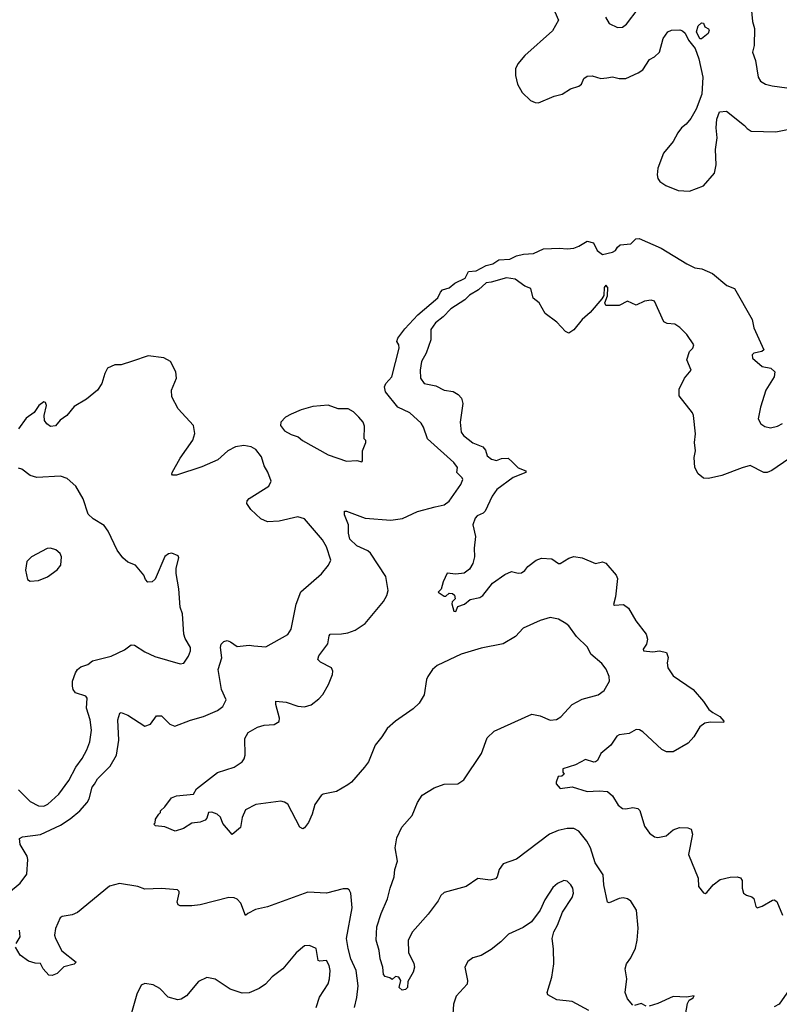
# Model space of a CAD drawing. Extents: x 1933546 to 2138868, y 524910 to 667279.
# Tile 72 of 256: x 1986852 to 1991366, y 552714 to 558568. Entities that reach past the tile are written whole.
import ezdxf

# ---------------------------------------------------------------- set-up
doc = ezdxf.new("R2010")
doc.units = 0

msp = doc.modelspace()

# ---------------------------------------------------------------- linework, layer by layer
at = {"layer": '0CON10XD'}
for points in [[(1991192.5, 558705), (1991206.6, 558556.6), (1991218.2, 558515), (1991216.9, 558415), (1991207.5, 558375), (1991224, 558325), (1991240, 558225), (1991255, 558202.5), (1991285, 558184.3), (1991323.4, 558173.4), (1991455, 558155.8)], [(1990333.4, 558583.4), (1990354.5, 558544.5), (1990405, 558520.6), (1990435, 558522.2), (1990458.8, 558541.2), (1990527.3, 558632.7)], [(1990032.9, 558615), (1990054, 558565), (1990018.3, 558501.7), (1989854.3, 558355), (1989812, 558305), (1989799.2, 558275), (1989798, 558235), (1989810, 558185), (1989838.8, 558135), (1989887.4, 558087.4), (1989915, 558074.4), (1989935, 558073.1), (1990028, 558112), (1990075.5, 558124.5), (1990125, 558156.2), (1990175, 558171.4), (1990190.8, 558185), (1990205, 558218), (1990225, 558232.5), (1990255, 558234.2), (1990305, 558217.5), (1990341.2, 558221.2), (1990375, 558226.9), (1990415, 558218.6), (1990455, 558218.6), (1990528.3, 558251.7), (1990555, 558270), (1990595, 558331.2), (1990625, 558346), (1990654, 558375), (1990675.7, 558455), (1990704.2, 558495), (1990725, 558505.6), (1990775, 558507.1), (1990791.7, 558501.7), (1990807.2, 558487.2), (1990825.8, 558445), (1990866.9, 558396.9), (1990887.5, 558335), (1990911.9, 558225), (1990906, 558125), (1990871.4, 558035), (1990839.8, 557980.2), (1990813.6, 557946.4), (1990785.4, 557924.6), (1990762.5, 557895), (1990735, 557842.5), (1990678.9, 557775), (1990644, 557685), (1990640, 557645), (1990644.1, 557624.1), (1990655.9, 557605.9), (1990691.7, 557581.7), (1990765, 557551.4), (1990832.7, 557547.3), (1990915, 557580), (1990980.6, 557655), (1990990.3, 557705), (1990986.7, 557795), (1990996.7, 557865), (1990990.4, 557925), (1990994.6, 557975.4), (1991010.5, 558019.5), (1991053.2, 558023.2), (1991159.1, 557939.1), (1991175, 557920), (1991200, 557905), (1991345, 557901.1), (1991415, 557914.4)], [(1990894, 558454), (1990874.2, 558495), (1990885, 558531.2), (1990905, 558548.8), (1990916, 558546), (1990924.5, 558524.5), (1990945, 558514), (1990949.5, 558505), (1990944.5, 558485.5), (1990905, 558454.2), (1990894, 558454)], [(1990495, 552710), (1990465, 552746.7), (1990450, 552785), (1990460, 552865), (1990451.2, 552925), (1990459.2, 552955), (1990485, 552991.2), (1990511.9, 553048.1), (1990522.5, 553095), (1990527.2, 553167.2), (1990518, 553275), (1990485, 553328), (1990465, 553342), (1990437.7, 553347.7), (1990415, 553344), (1990355, 553318), (1990345, 553321.2), (1990322.7, 553425), (1990319.2, 553485), (1990271.5, 553555), (1990244.6, 553644.6), (1990223.3, 553685), (1990174.5, 553744.5), (1990145, 553758.6), (1990105, 553759.4), (1990052.8, 553747.2), (1990001.2, 553725), (1989805, 553578.1), (1989725, 553550), (1989701.2, 553515), (1989688.8, 553471.2), (1989680, 553460), (1989647.4, 553452.6), (1989575, 553462), (1989505, 553415.7), (1989375, 553380), (1989355, 553361.2), (1989339.7, 553330.3), (1989278.9, 553251.1), (1989186, 553145), (1989160.6, 553095), (1989162.1, 553022.1), (1989195, 552957.5), (1989197.5, 552935), (1989190, 552905), (1989159.5, 552850.5), (1989156, 552814), (1989145, 552802.5), (1989125, 552797.5), (1989107.5, 552815), (1989116.7, 552855), (1989106.1, 552876.1), (1989085, 552880), (1989065, 552862.5), (1989052.5, 552872.5), (1989025, 552880), (1989015, 552892.5), (1989011.2, 552935), (1988994.4, 552984.4), (1988988, 553035), (1988970.9, 553095), (1988975.4, 553175), (1989000, 553255), (1989038.9, 553341.1), (1989054.2, 553405.8), (1989078.3, 553471.7), (1989082.5, 553515), (1989097.8, 553565), (1989083.3, 553645), (1989092.5, 553705), (1989122.4, 553767.6), (1989185, 553836.2), (1989215.4, 553914.6), (1989245, 553957.5), (1989315, 554001.4), (1989375, 554022.9), (1989455, 554026), (1989490.9, 554049.1), (1989596.5, 554205), (1989631.2, 554298.8), (1989671.4, 554338.6), (1989895, 554438.8), (1989945, 554428.8), (1990005, 554403.8), (1990042.3, 554407.7), (1990067.6, 554422.4), (1990135, 554497.1), (1990195, 554528.1), (1990290, 554555), (1990325, 554580), (1990356.9, 554635), (1990355, 554662.5), (1990337, 554707), (1990311.2, 554741.2), (1990246.7, 554795), (1990226.8, 554836.8), (1990160.8, 554900.8), (1990115, 554964), (1990098, 554978), (1990055, 555004.2), (1990005, 555014), (1989945, 554995.8), (1989845, 554950), (1989798.3, 554901.7), (1989725, 554858.1), (1989595, 554831.9), (1989475, 554795.5), (1989332.2, 554727.8), (1989305.5, 554704.5), (1989277, 554663), (1989269.2, 554645), (1989255.7, 554555), (1989225.6, 554505), (1989189.8, 554470.2), (1989085, 554398.1), (1989035.4, 554354.6), (1989005, 554304), (1988965, 554254), (1988925.6, 554155), (1988902, 554125), (1988824.5, 554035.5), (1988801.7, 554018.3), (1988735, 553979.2), (1988655.8, 553964.2), (1988643.4, 553956.6), (1988607, 553903), (1988590.8, 553845), (1988568, 553795), (1988545, 553762.5), (1988535, 553757.5), (1988517.7, 553767.7), (1988445, 553903.8), (1988426.8, 553916.8), (1988405, 553922.5), (1988255, 553902.5), (1988195, 553870), (1988173.8, 553825), (1988163.8, 553765), (1988115, 553723.8), (1988058.6, 553788.6), (1988045, 553826.2), (1988025, 553843.8), (1987995, 553855.8), (1987975, 553853.8), (1987965, 553820), (1987955, 553808.8), (1987925, 553798), (1987875, 553792), (1987825, 553760), (1987776.4, 553743.6), (1987715, 553770), (1987660, 553775), (1987650, 553785), (1987657, 553793), (1987660, 553815), (1987680, 553845), (1987690, 553855), (1987690, 553865), (1987715, 553887.5), (1987755, 553942), (1987785, 553953.8), (1987885, 553964.2), (1987902.5, 553995), (1988027.9, 554092.1), (1988126.6, 554123.4), (1988174, 554155), (1988186.6, 554173.4), (1988191.4, 554195), (1988191.1, 554295), (1988210, 554330), (1988265, 554361.4), (1988305, 554372.9), (1988365, 554378), (1988393.3, 554395), (1988395.8, 554415), (1988374.1, 554495.9), (1988375, 554516.2), (1988435, 554510), (1988505, 554487.1), (1988545, 554483.1), (1988583.8, 554495), (1988629.8, 554530.2), (1988653, 554557), (1988687.5, 554615), (1988711.4, 554675), (1988712.9, 554695), (1988704.4, 554714.4), (1988639.1, 554749.1), (1988623.3, 554765), (1988629.2, 554785), (1988683.4, 554856.6), (1988690.4, 554905), (1988697.1, 554915), (1988765, 554916.1), (1988803, 554923), (1988845, 554937.7), (1988905, 554977.6), (1989015, 555108.3), (1989034.8, 555145), (1989042.5, 555175), (1989027.7, 555257.7), (1988936.1, 555396.1), (1988920.4, 555410.4), (1988855, 555440.8), (1988815, 555479.2), (1988805.4, 555515), (1988805.5, 555565), (1988782.2, 555625), (1988783.3, 555645), (1988795, 555646), (1988904.5, 555604.5), (1989057.4, 555592.6), (1989127.7, 555602.3), (1989217, 555643), (1989321.7, 555671.7), (1989375, 555684.5), (1989405.2, 555704.7), (1989474.5, 555805), (1989485.4, 555834.6), (1989481.9, 555845), (1989450, 555875), (1989453.1, 555905), (1989431.5, 555935), (1989275.5, 556075), (1989252.1, 556145), (1989238.4, 556168.4), (1989170.8, 556230.8), (1989098.5, 556265), (1989026.7, 556355), (1989021.1, 556385), (1989027.5, 556405), (1989063.8, 556445), (1989106.9, 556615), (1989105.5, 556635), (1989093.5, 556655), (1989098.9, 556675), (1989140.3, 556729.7), (1989217.7, 556812.3), (1989336.9, 556915), (1989352.2, 556947.8), (1989365, 556962.5), (1989405, 556974.5), (1989438.3, 557001.7), (1989498.8, 557031.2), (1989518.9, 557071.1), (1989565.3, 557074.7), (1989623.6, 557106.4), (1989664.7, 557115.3), (1989700.5, 557139.5), (1989765, 557144.6), (1989805, 557163.6), (1989846.2, 557173.8), (1989905, 557176.9), (1989965, 557204.4), (1990060.4, 557209.6), (1990105.2, 557204.8), (1990145, 557210.3), (1990175, 557220.4), (1990225, 557251.6), (1990261.9, 557241.9), (1990283.8, 557195), (1990315, 557171.1), (1990375, 557186), (1990393.9, 557196.1), (1990404.1, 557215.9), (1990421.3, 557228.7), (1990485, 557234.4), (1990513.8, 557265), (1990533.3, 557266.7), (1990665, 557209.2), (1990816.8, 557116.8), (1990865, 557092.7), (1990905.8, 557085.8), (1990968.8, 557058.8), (1991055, 556988), (1991100, 556970), (1991205.7, 556785.7), (1991215, 556736.7), (1991274.2, 556605), (1991263.3, 556595), (1991215, 556584.2), (1991204.4, 556575), (1991206.9, 556555), (1991265, 556506.5), (1991316, 556495), (1991340.8, 556475), (1991335.6, 556445), (1991286, 556365), (1991254.4, 556265), (1991240, 556195), (1991255.8, 556165.8), (1991279.7, 556149.7), (1991315, 556141.1), (1991355, 556151.4), (1991385, 556167.1)], [(1991422.4, 555957.6), (1991322.6, 555887.4), (1991295, 555875.6), (1991275, 555875.8), (1991193.3, 555916.7), (1991145, 555904.2), (1991025, 555857.5), (1990945, 555839.2), (1990915, 555841.2), (1990885, 555867.5), (1990863.8, 555905), (1990861.2, 555965), (1990869.2, 556005), (1990862.5, 556055), (1990868, 556105), (1990856.7, 556215), (1990850.5, 556230.5), (1990771.7, 556331.7), (1990772, 556372), (1990802.5, 556437.5), (1990843.3, 556485), (1990817.5, 556545), (1990833.3, 556595), (1990852.5, 556615), (1990857.5, 556635), (1990816.4, 556696.4), (1990775, 556737.5), (1990745, 556757.5), (1990700.7, 556760.7), (1990680.5, 556770.5), (1990624, 556894), (1990605, 556900), (1990565, 556894), (1990515, 556870), (1990465, 556893.8), (1990415, 556868.1), (1990335, 556868.8), (1990329.2, 556885), (1990345.4, 556925), (1990346.6, 556975), (1990335, 556989.5), (1990324.8, 556975), (1990322.7, 556927.3), (1990311.4, 556908.6), (1990242.6, 556827.4), (1990194.3, 556785), (1990145, 556724), (1990115, 556703.3), (1990095, 556713.3), (1990045, 556769.2), (1989975, 556820), (1989938.8, 556885), (1989903, 556913), (1989889.2, 556969.2), (1989854.3, 556984.3), (1989796.7, 557025), (1989745, 557032.1), (1989655, 557006.4), (1989625, 557003.9), (1989579.2, 556960.8), (1989525, 556930), (1989497.2, 556902.8), (1989415, 556849.5), (1989368.7, 556801.3), (1989323.1, 556765), (1989294.7, 556725.3), (1989295.5, 556665), (1989268.5, 556585), (1989240.5, 556535), (1989231.8, 556485), (1989235, 556437.5), (1989255, 556405.8), (1989325, 556391.1), (1989375, 556364.5), (1989427.6, 556357.6), (1989458.8, 556338.8), (1989477, 556317), (1989485.8, 556285), (1989470, 556175), (1989476.7, 556115), (1989488.8, 556095), (1989545, 556052), (1989605, 556027.5), (1989619.5, 556009.5), (1989631.2, 555975), (1989656.7, 555955), (1989685, 555947.5), (1989715, 555958.6), (1989755, 555960), (1989778.3, 555938.3), (1989815, 555903.3), (1989860, 555885), (1989860, 555875), (1989785, 555845.8), (1989687.1, 555775), (1989660.5, 555735), (1989618, 555645), (1989606.4, 555633.6), (1989571.1, 555618.9), (1989558.1, 555605), (1989545.6, 555565), (1989561.9, 555495), (1989552.7, 555425), (1989555.6, 555375), (1989545.4, 555334.6), (1989525, 555301.2), (1989492.9, 555277.1), (1989445, 555271.2), (1989393.3, 555276.7), (1989368.8, 555225), (1989357, 555183), (1989340, 555165), (1989375, 555140), (1989385, 555140), (1989405, 555157.5), (1989425, 555156.7), (1989436.4, 555146.4), (1989440, 555125), (1989423, 555107), (1989420, 555095), (1989431.7, 555051.7), (1989445, 555050), (1989455, 555080), (1989495, 555093.3), (1989528.8, 555121.2), (1989587, 555133), (1989605, 555143.8), (1989661.3, 555218.7), (1989735, 555268.8), (1989775, 555286.7), (1989813.6, 555276.4), (1989835, 555278.8), (1989855, 555293.3), (1989872.9, 555317.1), (1989921.2, 555355), (1989953.2, 555366.8), (1990015, 555362.5), (1990055, 555334.2), (1990065, 555334.2), (1990115, 555366.7), (1990145, 555375.5), (1990195, 555368.2), (1990274.1, 555334.1), (1990315, 555343.8), (1990335, 555336.7), (1990396, 555265), (1990404, 555245), (1990393.4, 555136.6), (1990381.2, 555091.2), (1990387, 555087), (1990440.3, 555090.3), (1990469.7, 555069.7), (1990514.6, 554994.6), (1990576, 554915), (1990584, 554885), (1990576.2, 554855), (1990557.5, 554825), (1990560, 554815), (1990615, 554810.5), (1990655, 554815.7), (1990695.5, 554805.5), (1990706.4, 554776.4), (1990700.4, 554745), (1990703.2, 554715), (1990735, 554667.5), (1990855, 554585.7), (1990915.7, 554515), (1990947, 554467), (1990971.7, 554448.3), (1991012.5, 554425), (1991037, 554397), (1991035, 554390), (1990955, 554392), (1990924.3, 554385.7), (1990895, 554363.8), (1990859.2, 554305), (1990825, 554267.5), (1990735, 554214.3), (1990695.8, 554215.8), (1990669.1, 554229.1), (1990555, 554333.8), (1990535, 554346.7), (1990515, 554348.8), (1990475, 554323.8), (1990415, 554316), (1990400.9, 554309.1), (1990364.4, 554255.6), (1990306.7, 554205), (1990285.8, 554164.2), (1990275, 554156.7), (1990265, 554154.2), (1990215, 554170), (1990155, 554138.6), (1990080, 554115), (1990080, 554095), (1990087, 554083), (1990075, 554070), (1990051.7, 554068.3), (1990040, 554035), (1990040, 554025), (1990065, 553997.5), (1990135, 554008), (1990225, 553978.6), (1990295, 553984.4), (1990345, 553978.6), (1990374.3, 553954.3), (1990407.9, 553897.9), (1990435, 553878), (1990455, 553876), (1990495.8, 553884.2), (1990525, 553877.5), (1990536.7, 553866.7), (1990564.3, 553774.3), (1990595, 553731.2), (1990625, 553710), (1990645, 553706.7), (1990693.9, 553716.1), (1990735, 553751.2), (1990774.1, 553765.9), (1990823.6, 553763.6), (1990842.5, 553755), (1990850, 553725), (1990826.7, 553605), (1990883.3, 553465), (1990886.2, 553415), (1990915, 553376.2), (1990925, 553373.3), (1990935, 553380), (1990973.8, 553425), (1991015, 553455.7), (1991075, 553470), (1991115, 553472.5), (1991135, 553466.2), (1991145, 553450), (1991145.7, 553405), (1991153.8, 553375), (1991172.3, 553362.3), (1991203.6, 553353.6), (1991215, 553342.5), (1991227.5, 553295), (1991235, 553287.5), (1991265, 553298), (1991325, 553334), (1991335.8, 553335.8), (1991351.2, 553325), (1991385, 553243.8)], [(1986785, 553378), (1986855, 553434.3), (1986895, 553488.8), (1986900, 553575), (1986896.4, 553595), (1986854.5, 553665), (1986850.6, 553699.4), (1986869.1, 553710.9), (1986976.1, 553723.9), (1987095, 553780), (1987152.7, 553817.3), (1987209.4, 553865), (1987253.5, 553915), (1987264.5, 553935), (1987283.1, 554005), (1987296.2, 554023.8), (1987315.6, 554055), (1987389.8, 554130.2), (1987426.7, 554195), (1987440.5, 554285), (1987435.7, 554405), (1987447.5, 554445), (1987455, 554448.8), (1987495, 554432.9), (1987595, 554368.8), (1987630, 554380), (1987665, 554428.8), (1987695, 554430), (1987745, 554378.8), (1987775, 554368), (1987866.6, 554403.4), (1987944.6, 554425.4), (1988028.3, 554461.7), (1988060, 554485), (1988080, 554525), (1988051.4, 554585), (1988032.2, 554705), (1988053.5, 554775), (1988044.6, 554835), (1988048.9, 554855), (1988065, 554871.1), (1988085, 554876.7), (1988105, 554870), (1988145, 554841.5), (1988215, 554848.5), (1988243.3, 554845), (1988315, 554839.2), (1988446.4, 554913.6), (1988464.6, 554945.4), (1988495, 555092.5), (1988523.8, 555166.2), (1988645, 555273.6), (1988686.9, 555325), (1988700.9, 555355), (1988675, 555433.3), (1988652, 555475), (1988545, 555601.2), (1988505, 555611.4), (1988395, 555587.1), (1988325, 555582.9), (1988285, 555600.6), (1988225.7, 555655), (1988202.1, 555692.1), (1988203.2, 555706.8), (1988215, 555722), (1988332, 555795), (1988345.7, 555825), (1988327.2, 555877.2), (1988306, 555915), (1988289.3, 555969.3), (1988255, 556012.5), (1988228.3, 556028.3), (1988185, 556035.6), (1988135, 556027.8), (1988088.8, 556005), (1988028.9, 555951.1), (1987935, 555909.1), (1987785, 555860.5), (1987760.9, 555860.9), (1987756.2, 555865), (1987759.2, 555875), (1987805, 555961.2), (1987881.9, 556068.1), (1987892.4, 556107.6), (1987885, 556155.7), (1987795, 556254.4), (1987755.6, 556325), (1987754.4, 556365), (1987783.6, 556436.4), (1987780, 556475), (1987748.8, 556535), (1987708.2, 556558.2), (1987615, 556568.5), (1987522.6, 556537.4), (1987455, 556515.6), (1987417.5, 556515), (1987375, 556496), (1987357.5, 556465), (1987340.8, 556405), (1987315, 556366), (1987248.7, 556311.3), (1987175, 556268.8), (1987132, 556215), (1987093.7, 556186.3), (1987065, 556152.9), (1987035, 556150), (1987014.3, 556164.3), (1987000, 556185), (1986997.5, 556215), (1987011.2, 556275), (1987005, 556292.5), (1986995, 556296.2), (1986966.7, 556275), (1986937.7, 556232.3), (1986891.7, 556198.3), (1986846, 556135)], [(1988885, 555940), (1988890, 555945), (1988890, 556005), (1988910, 556055), (1988910, 556065), (1988900, 556075), (1988901.7, 556151.7), (1988892.5, 556175), (1988867.5, 556205), (1988835.8, 556235.8), (1988805, 556253.8), (1988744.1, 556254.1), (1988685, 556275.7), (1988595, 556268.1), (1988525, 556248.1), (1988465, 556222.9), (1988431.2, 556205), (1988404, 556175), (1988401.2, 556155), (1988425, 556124), (1988465, 556100.8), (1988507.8, 556087.8), (1988533.3, 556065), (1988685, 555981.2), (1988795, 555943.3), (1988855, 555947.5), (1988885, 555940)], [(1986845, 553989.2), (1986915, 553920.6), (1986963.9, 553893.9), (1986995, 553892.7), (1987020, 553905), (1987085, 553964.4), (1987145, 554045.7), (1987185.6, 554125), (1987224.5, 554175), (1987252.1, 554227.9), (1987269.5, 554275), (1987278.5, 554345), (1987271.1, 554405), (1987249.5, 554475), (1987254, 554535), (1987245, 554545.5), (1987184.5, 554565), (1987170.8, 554585), (1987166.4, 554606.4), (1987166.4, 554635), (1987183.9, 554685), (1987195, 554704.5), (1987215, 554720.4), (1987258, 554735), (1987285, 554755.7), (1987395, 554783.1), (1987475, 554822), (1987515, 554851.2), (1987535, 554850), (1987595, 554810), (1987655, 554781.2), (1987805, 554738), (1987828.3, 554741.7), (1987855, 554783.3), (1987866.9, 554815), (1987866.9, 554835), (1987835, 554889.4), (1987827.7, 554915), (1987820.7, 555035), (1987806.6, 555075), (1987797.8, 555185), (1987782.3, 555275), (1987782.8, 555307.2), (1987798.8, 555368.8), (1987795, 555380), (1987757, 555397), (1987737, 555393), (1987714.1, 555375.9), (1987658.3, 555241.7), (1987640, 555225), (1987613.9, 555223.9), (1987599.3, 555239.3), (1987590, 555265), (1987540, 555325), (1987495, 555342), (1987465, 555368), (1987432.5, 555415), (1987377.8, 555527.8), (1987355, 555561.4), (1987289.4, 555599.4), (1987258.9, 555628.9), (1987228.6, 555718.6), (1987185.4, 555795.4), (1987135, 555839.2), (1987095, 555853.3), (1986955, 555846.5), (1986915, 555858.5), (1986865, 555895.6), (1986845, 555901.9)], [(1986915, 555230), (1986965, 555234.6), (1987017.5, 555255), (1987075, 555296.7), (1987095.9, 555324.1), (1987100, 555375), (1987092.5, 555395), (1987066.1, 555416.1), (1987035, 555426.7), (1987015, 555423.3), (1986922.5, 555375), (1986895, 555347.5), (1986887.5, 555295), (1986898.8, 555238.8), (1986915, 555230)], [(1987554.4, 553414.4), (1987445, 553431.9), (1987385, 553416.9), (1987195, 553260.8), (1987165, 553246), (1987105, 553236.2), (1987092.3, 553227.7), (1987064.2, 553165), (1987058.6, 553125), (1987064.3, 553105), (1987103, 553033), (1987188.8, 552965), (1987176.6, 552953.4), (1987115, 552937.5), (1987075, 552898), (1987045, 552886), (1987025, 552886.7), (1986991.4, 552925), (1986975, 552957.5), (1986945, 552958.6), (1986905, 552971.2), (1986855, 553005.6), (1986827.7, 553055)], [(1988841.5, 552695), (1988856.4, 552755), (1988864.6, 552825), (1988851.8, 552915), (1988821.1, 552985), (1988803.6, 553046.4), (1988794.1, 553105.9), (1988827.8, 553287.8), (1988820.8, 553375), (1988811.2, 553395), (1988801.2, 553401.2), (1988775, 553401.4), (1988675, 553375.6), (1988565, 553381.1), (1988325, 553292.9), (1988252.7, 553277.3), (1988207.5, 553255), (1988195, 553242.5), (1988167.1, 553315), (1988145, 553339.2), (1988127.3, 553347.3), (1988095, 553348.9), (1987925, 553305.7), (1987875, 553299.2), (1987805, 553300), (1987793.3, 553305), (1987787.5, 553322.5), (1987800, 553375), (1987800, 553385), (1987790, 553395), (1987695, 553403.3), (1987595, 553398), (1987554.4, 553414.4)], [(1990235, 552678.2), (1990135, 552730.5), (1990045, 552740.5), (1989991.3, 552771.3), (1989987.5, 552785), (1990013.8, 552876.2), (1990025.5, 552955), (1990024.5, 553045), (1990016.9, 553105), (1990025.6, 553144.4), (1990048.6, 553185), (1990078.7, 553261.3), (1990135, 553350), (1990142.5, 553375), (1990139.2, 553405), (1990127.5, 553425), (1990105, 553445.8), (1990085, 553450.8), (1990047.5, 553432.5), (1990021.2, 553408.8), (1989973.3, 553335), (1989945.8, 553274.2), (1989894, 553205), (1989845, 553171.1), (1989757.9, 553132.1), (1989712.5, 553085), (1989655, 553040), (1989595, 553003.8), (1989545, 552991.2), (1989515, 552968.8), (1989497.5, 552935), (1989514, 552855), (1989510.8, 552835), (1989446.4, 552763.6), (1989430.8, 552715), (1989426.9, 552655)], [(1986830.5, 553075), (1986855.6, 553115), (1986851.5, 553155)], [(1988614.5, 552695), (1988633.6, 552756.4), (1988685, 552836.7), (1988694.3, 552865), (1988696.5, 552915), (1988691.9, 552945), (1988675.5, 552975.5), (1988635, 552970.8), (1988625.7, 552975.7), (1988615, 553046.7), (1988575, 553063.3), (1988545, 553061.2), (1988495, 553020), (1988416.2, 552925), (1988352.1, 552877.9), (1988313.8, 552835), (1988275, 552808), (1988215, 552781.9), (1988175, 552780.8), (1988103.7, 552803.7), (1988013.9, 552863.9), (1987965, 552873.3), (1987915, 552850), (1987843.3, 552765), (1987812.5, 552745), (1987791.7, 552741.7), (1987735, 552756.2), (1987685, 552807.5), (1987645, 552830), (1987595, 552837.5), (1987575, 552827.5), (1987549.2, 552775), (1987475, 552516.7)], [(1991425, 552800), (1991365, 552716.2), (1991335, 552700)], [(1990575, 552703.3), (1990545, 552720), (1990505, 552706.7)], [(1990797.1, 552585), (1990820.7, 552719.3), (1990830, 552740), (1990855, 552752.5), (1990860, 552765), (1990815, 552756.7), (1990735, 552761.2), (1990645, 552719.2), (1990593.9, 552703.9)]]:
    msp.add_lwpolyline(points, dxfattribs=at)

doc.saveas('drawing.dxf')
